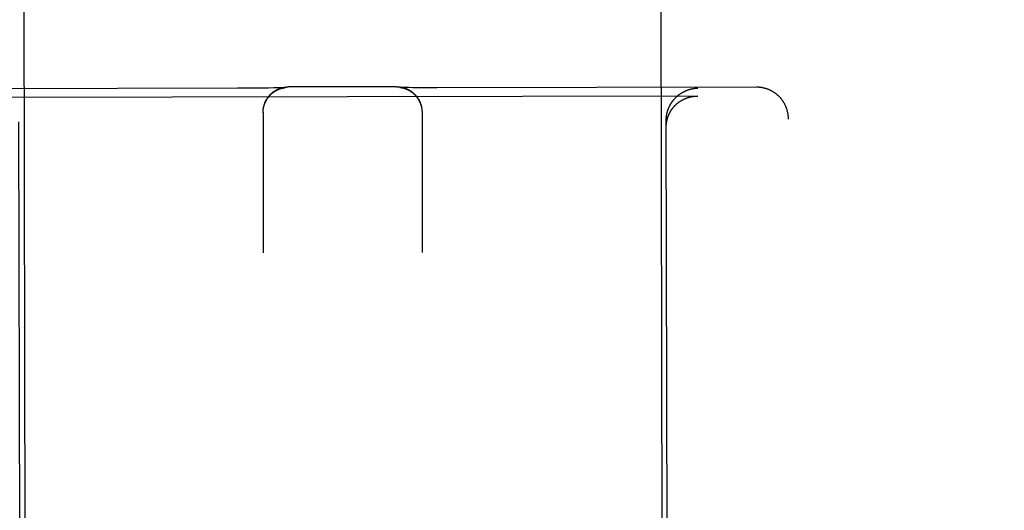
# Model space of a CAD drawing. Header units: inches. Extents: x 0 to 202, y 0 to 130.
# Tile 28 of 77: x 69.008 to 69.974, y 43.369 to 43.85. Entities that reach past the tile are written whole.
import ezdxf

# ---------------------------------------------------------------- set-up
doc = ezdxf.new("R2010")
doc.units = ezdxf.units.IN
doc.header["$LTSCALE"] = 11.091132
doc.header["$MEASUREMENT"] = 0
doc.linetypes.add('HIDDEN', pattern=[0.2, 0.1, -0.1])
doc.layers.get('0').update_dxf_attribs({"linetype": 'CONTINUOUS'})
for name, color, linetype in [('02___PRT_ALL_AXES', 7, 'CONTINUOUS'), ('DEFAULT_2', 8, 'HIDDEN'), ('DIMENSIONS', 7, 'CONTINUOUS')]:
    doc.layers.add(name, color=color, linetype=linetype)
doc.styles.get("Standard").update_dxf_attribs({"font": 'txt', "width": 0.8})
doc.dimstyles.new('DIMSTYLE_3', dxfattribs={"dimtxt": 0.925249, "dimasz": 1.186217, "dimexe": 0.09, "dimexo": 0.07, "dimgap": 0.039, "dimtad": 0, "dimtih": 1, "dimtoh": 1, "dimzin": 4, "dimdsep": 46, "dimtxsty": 'Standard', "dimblk": '_FILLED', "dimblk1": '_FILLED', "dimblk2": '_FILLED', "dimcen": 0.09, "dimadec": 0, "dimazin": 0, "dimtfac": 1, "dimtofl": 0, "dimtmove": 0, "dimatfit": 3, "dimldrblk": '_FILLED', "dimfxl": 0, "dimtolj": 1, "dimtzin": 4, "dimarcsym": 0})

# ---------------------------------------------------------------- blocks, each defined once
blk = doc.blocks.new('_FILLED')
at = {"color": 0, "linetype": 'ByBlock'}
blk.add_solid([(0, 0), (-1, 0.2), (-1, -0.2)], dxfattribs=at)
blk = doc.blocks.new('*D13')
at = {"layer": 'DIMENSIONS', "color": 2, "linetype": 'Continuous'}
for p, q in [((66.46605, 83.50723), (64.09362, 83.50723)), ((70.09105, 83.50723), (72.36949, 83.50723))]:
    blk.add_line(p, q, dxfattribs=at)
at = {"layer": 'DIMENSIONS', "color": 2, "linetype": 'Continuous', "xscale": 1.1862172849, "yscale": 1.1862172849, "zscale": 1.1862172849}
blk.add_blockref('_FILLED', (66.46605, 83.50723), dxfattribs=at)
at = {"layer": 'DIMENSIONS', "color": 2, "linetype": 'Continuous', "xscale": 1.1862172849, "yscale": 1.1862172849, "zscale": 1.1862172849, "rotation": 180}
blk.add_blockref('_FILLED', (70.09105, 83.50723), dxfattribs=at)
at = {"layer": 'DIMENSIONS', "color": 2, "linetype": 'Continuous', "insert": (72.83211, 83.96985), "char_height": 0.925249, "width": 2.9607983, "attachment_point": 1, "line_spacing_factor": 0.9}
blk.add_mtext('3.63', dxfattribs=at)

msp = doc.modelspace()

# ---------------------------------------------------------------- linework, layer by layer
at = {"layer": '02___PRT_ALL_AXES', "color": 8, "linetype": 'HIDDEN'}
for p, q in [((68.96565, 66.27405), (69.01408, 42.7741)), ((69.59065, 66.27534), (69.63907, 42.77539))]:
    msp.add_line(p, q, dxfattribs=at)
at = {"layer": 'DEFAULT_2', "color": 8, "linetype": 'HIDDEN'}
for p, q in [((69.2215, 43.78228), (68.91825, 43.78166)), ((69.22391, 43.78229), (69.2215, 43.78228)), ((69.23419, 43.78234), (69.22391, 43.78229)), ((69.2439, 43.78242), (69.23419, 43.78234)), ((69.25161, 43.78253), (69.2439, 43.78242)), ((69.25699, 43.78262), (69.25161, 43.78253)), ((69.26045, 43.7827), (69.25699, 43.78262)), ((69.26276, 43.78276), (69.26045, 43.7827)), ((69.26443, 43.78281), (69.26276, 43.78276)), ((69.2657, 43.78286), (69.26443, 43.78281)), ((69.26649, 43.78289), (69.2657, 43.78286)), ((69.26592, 43.7826), (69.26612, 43.78264)), ((69.26612, 43.78264), (69.2663, 43.78268)), ((69.2663, 43.78268), (69.26647, 43.78271)), ((69.26647, 43.78271), (69.26664, 43.78274)), ((69.26711, 43.78292), (69.26649, 43.78289)), ((69.26664, 43.78274), (69.26679, 43.78277)), ((69.26679, 43.78277), (69.26694, 43.7828)), ((69.26694, 43.7828), (69.26708, 43.78282)), ((69.26708, 43.78282), (69.26721, 43.78285)), ((69.2675, 43.78294), (69.26711, 43.78292)), ((69.26721, 43.78285), (69.26734, 43.78287)), ((69.26734, 43.78287), (69.26746, 43.78288)), ((69.26746, 43.78288), (69.26758, 43.7829)), ((69.2678, 43.78296), (69.2675, 43.78294)), ((69.26758, 43.7829), (69.26768, 43.78292)), ((69.26768, 43.78292), (69.26779, 43.78293)), ((69.26779, 43.78293), (69.26788, 43.78294)), ((69.26804, 43.78297), (69.2678, 43.78296)), ((69.26788, 43.78294), (69.26797, 43.78295)), ((69.26797, 43.78295), (69.26805, 43.78296)), ((69.26817, 43.78298), (69.26804, 43.78297)), ((69.26805, 43.78296), (69.26813, 43.78297)), ((69.26813, 43.78297), (69.26819, 43.78298)), ((69.26826, 43.78299), (69.26817, 43.78298)), ((69.26831, 43.78299), (69.26826, 43.78299)), ((69.26833, 43.78299), (69.26833, 43.78299)), ((69.3775, 43.78385), (69.27137, 43.78363)), ((69.38066, 43.78323), (69.38067, 43.78322)), ((69.38069, 43.78322), (69.38067, 43.78322)), ((69.38069, 43.78322), (69.3807, 43.78322)), ((69.38075, 43.78322), (69.3807, 43.78322)), ((69.38072, 43.78322), (69.38076, 43.78322)), ((69.38085, 43.78321), (69.38075, 43.78322)), ((69.38076, 43.78322), (69.38082, 43.78321)), ((69.38082, 43.78321), (69.38089, 43.7832)), ((69.38101, 43.7832), (69.38085, 43.78321)), ((69.38089, 43.7832), (69.38097, 43.78319)), ((69.38097, 43.78319), (69.38105, 43.78318)), ((69.38121, 43.78319), (69.38101, 43.7832)), ((69.38105, 43.78318), (69.38114, 43.78317)), ((69.38114, 43.78317), (69.38124, 43.78316)), ((69.38158, 43.78317), (69.38121, 43.78319)), ((69.38124, 43.78316), (69.38135, 43.78315)), ((69.38135, 43.78315), (69.38146, 43.78313)), ((69.38146, 43.78313), (69.38158, 43.78311)), ((69.38207, 43.78315), (69.38158, 43.78317)), ((69.38158, 43.78311), (69.3817, 43.78309)), ((69.3817, 43.78309), (69.38183, 43.78307)), ((69.38183, 43.78307), (69.38197, 43.78305)), ((69.38197, 43.78305), (69.38211, 43.78303)), ((69.38273, 43.78312), (69.38207, 43.78315)), ((69.38211, 43.78303), (69.38226, 43.783)), ((69.38226, 43.783), (69.38242, 43.78297)), ((69.38242, 43.78297), (69.38258, 43.78294)), ((69.38258, 43.78294), (69.38276, 43.7829)), ((69.38377, 43.78309), (69.38273, 43.78312)), ((69.38276, 43.7829), (69.38295, 43.78286)), ((69.38503, 43.78305), (69.38377, 43.78309)), ((69.3868, 43.783), (69.38503, 43.78305)), ((69.38958, 43.78294), (69.3868, 43.783)), ((69.39365, 43.78287), (69.38958, 43.78294)), ((69.39929, 43.78281), (69.39365, 43.78287)), ((69.40726, 43.78274), (69.39929, 43.78281)), ((69.41716, 43.78271), (69.40726, 43.78274)), ((69.73075, 43.78333), (69.41716, 43.78271)), ((69.67272, 43.77468), (68.97631, 43.77324)), ((69.67272, 43.77468), (69.67327, 43.77467)), ((69.24655, 43.75856), (69.24656, 43.75933)), ((69.24655, 43.75858), (69.24655, 43.75895)), ((69.24655, 43.75858), (69.24683, 43.62081)), ((69.24655, 43.75822), (69.24655, 43.75856)), ((69.24656, 43.75893), (69.24657, 43.7597)), ((69.40252, 43.76001), (69.40253, 43.75964)), ((69.40253, 43.75964), (69.40254, 43.75888)), ((69.40254, 43.75927), (69.40255, 43.75854)), ((69.40255, 43.7589), (69.40283, 43.62113)), ((69.00908, 42.77414), (69.00707, 43.74932)), ((69.64407, 42.77545), (69.64206, 43.75063)), ((69.76597, 41.85679), (69.76206, 43.75206))]:
    msp.add_line(p, q, dxfattribs=at)
for points in [[(69.24657, 43.75931), (69.24659, 43.76007), (69.24661, 43.76044), (69.24664, 43.76081), (69.24668, 43.76118), (69.24672, 43.76155), (69.24676, 43.76191), (69.24681, 43.76228), (69.24687, 43.76264), (69.24693, 43.76301), (69.247, 43.76337), (69.24707, 43.76372), (69.24715, 43.76408), (69.24723, 43.76443), (69.24732, 43.76479), (69.24741, 43.76515), (69.24751, 43.7655), (69.24761, 43.76585), (69.24772, 43.76619), (69.24783, 43.76653), (69.24795, 43.76688), (69.24807, 43.76722), (69.2482, 43.76757), (69.24833, 43.76791), (69.24847, 43.76824), (69.2486, 43.76856), (69.24875, 43.76889), (69.2489, 43.76922), (69.24905, 43.76954), (69.24922, 43.76987), (69.24938, 43.7702), (69.24956, 43.77053), (69.24973, 43.77084), (69.24991, 43.77115), (69.25009, 43.77147), (69.25028, 43.77178), (69.25048, 43.77209), (69.25068, 43.77239), (69.25088, 43.7727), (69.25109, 43.773), (69.2513, 43.77329), (69.25151, 43.77358), (69.25173, 43.77387), (69.25195, 43.77416), (69.25218, 43.77444), (69.25242, 43.77473), (69.25265, 43.775), (69.25288, 43.77527), (69.25312, 43.77553), (69.25337, 43.77579), (69.25362, 43.77606), (69.25388, 43.77632), (69.25413, 43.77657), (69.2544, 43.77682), (69.25466, 43.77706), (69.25492, 43.7773), (69.25519, 43.77754), (69.25546, 43.77777), (69.25575, 43.77801), (69.25603, 43.77824), (69.25632, 43.77846), (69.25661, 43.77868), (69.25691, 43.7789), (69.2572, 43.77911), (69.25751, 43.77932), (69.25781, 43.77952), (69.25812, 43.77972), (69.25843, 43.77992), (69.25874, 43.78011), (69.25906, 43.78029), (69.25937, 43.78047), (69.25969, 43.78064), (69.26002, 43.78082), (69.26035, 43.78098), (69.26068, 43.78115), (69.26101, 43.78131), (69.26134, 43.78146), (69.26167, 43.7816), (69.26201, 43.78174), (69.26235, 43.78188), (69.26269, 43.78201), (69.26304, 43.78214), (69.26338, 43.78226), (69.26373, 43.78238), (69.26408, 43.78249), (69.26443, 43.7826), (69.26478, 43.7827), (69.26514, 43.7828), (69.2655, 43.78289), (69.26586, 43.78298), (69.26622, 43.78306), (69.26658, 43.78313), (69.26694, 43.7832), (69.2673, 43.78327), (69.26767, 43.78333), (69.26804, 43.78339), (69.26841, 43.78343), (69.26877, 43.78348), (69.26914, 43.78352), (69.26951, 43.78355), (69.26988, 43.78358), (69.27025, 43.7836), (69.27063, 43.78362), (69.271, 43.78363), (69.27137, 43.78363)], [(69.24659, 43.75968), (69.24661, 43.76005), (69.24664, 43.76043), (69.24668, 43.7608), (69.24672, 43.76117), (69.24676, 43.76154), (69.24681, 43.76191), (69.24687, 43.76228), (69.24693, 43.76265), (69.247, 43.76301), (69.24708, 43.76338), (69.24716, 43.76374), (69.24724, 43.76411), (69.24733, 43.76447), (69.24742, 43.76483), (69.24753, 43.76519), (69.24763, 43.76555), (69.24774, 43.76591), (69.24786, 43.76626), (69.24798, 43.76661), (69.24811, 43.76696), (69.24824, 43.76731), (69.24838, 43.76766), (69.24852, 43.768), (69.24867, 43.76835), (69.24882, 43.76869), (69.24898, 43.76903), (69.24914, 43.76936), (69.24931, 43.76969), (69.24949, 43.77002), (69.24966, 43.77035), (69.24985, 43.77068), (69.25003, 43.771), (69.25023, 43.77132), (69.25042, 43.77164), (69.25063, 43.77195), (69.25083, 43.77226), (69.25104, 43.77257), (69.25126, 43.77287), (69.25148, 43.77317), (69.2517, 43.77347), (69.25193, 43.77376), (69.25216, 43.77405), (69.2524, 43.77434), (69.25264, 43.77462), (69.25289, 43.7749), (69.25314, 43.77518), (69.25339, 43.77545), (69.25365, 43.77572), (69.25391, 43.77598), (69.25417, 43.77624), (69.25444, 43.77649), (69.25471, 43.77674), (69.25499, 43.77699), (69.25526, 43.77723), (69.25555, 43.77747), (69.25583, 43.7777), (69.25612, 43.77793), (69.25641, 43.77815), (69.2567, 43.77837), (69.25699, 43.77859), (69.25729, 43.77879), (69.25758, 43.77899), (69.25787, 43.77919), (69.25816, 43.77937), (69.25845, 43.77955), (69.25873, 43.77972), (69.25901, 43.77988), (69.25928, 43.78004), (69.25954, 43.78018), (69.2598, 43.78032), (69.26005, 43.78046), (69.2603, 43.78058), (69.26054, 43.7807), (69.26078, 43.78082), (69.26102, 43.78093), (69.26125, 43.78103), (69.26148, 43.78113), (69.2617, 43.78123), (69.26192, 43.78132), (69.26213, 43.78141), (69.26234, 43.78149), (69.26254, 43.78157), (69.26274, 43.78164), (69.26293, 43.78172), (69.26311, 43.78178), (69.2633, 43.78185), (69.26347, 43.78191), (69.26365, 43.78196), (69.26381, 43.78202), (69.26398, 43.78207), (69.26414, 43.78212), (69.26429, 43.78217), (69.26444, 43.78221), (69.26459, 43.78226), (69.26474, 43.7823), (69.26487, 43.78233), (69.26501, 43.78237), (69.26514, 43.7824), (69.26526, 43.78244), (69.26538, 43.78247), (69.2655, 43.7825), (69.26561, 43.78252), (69.26572, 43.78255), (69.26582, 43.78257), (69.26592, 43.7826)], [(69.26819, 43.78298), (69.26824, 43.78298), (69.26826, 43.78299)], [(69.26828, 43.78299), (69.26832, 43.78299), (69.26833, 43.78299)], [(69.3775, 43.78385), (69.37787, 43.78385), (69.37824, 43.78384), (69.3786, 43.78383), (69.37897, 43.78381), (69.37934, 43.78379), (69.37971, 43.78376), (69.38007, 43.78372), (69.38044, 43.78368), (69.38081, 43.78364), (69.38117, 43.78359), (69.38153, 43.78353), (69.38189, 43.78347), (69.38225, 43.7834), (69.38261, 43.78333), (69.38297, 43.78326), (69.38332, 43.78318), (69.38368, 43.78309), (69.38403, 43.783), (69.38438, 43.7829), (69.38474, 43.7828), (69.38508, 43.78269), (69.38542, 43.78258), (69.38577, 43.78246), (69.38611, 43.78234), (69.38645, 43.78221), (69.38679, 43.78208), (69.38712, 43.78195), (69.38745, 43.78181), (69.38779, 43.78166), (69.38812, 43.78151), (69.38844, 43.78135), (69.38876, 43.78119), (69.38908, 43.78103), (69.3894, 43.78086), (69.38972, 43.78069), (69.39004, 43.78051), (69.39035, 43.78033), (69.39065, 43.78014), (69.39095, 43.77995), (69.39125, 43.77976), (69.39155, 43.77956), (69.39185, 43.77935), (69.39215, 43.77915), (69.39244, 43.77894), (69.39272, 43.77872), (69.393, 43.7785), (69.39328, 43.77828), (69.39356, 43.77805), (69.39384, 43.77781), (69.39411, 43.77758), (69.39437, 43.77734), (69.39463, 43.7771), (69.39489, 43.77686), (69.39515, 43.77661), (69.3954, 43.77635), (69.39566, 43.77609), (69.3959, 43.77582), (69.39614, 43.77556), (69.39638, 43.77529), (69.39662, 43.77502), (69.39685, 43.77474), (69.39708, 43.77446), (69.3973, 43.77417), (69.39752, 43.77389), (69.39774, 43.7736), (69.39795, 43.7733), (69.39816, 43.773), (69.39836, 43.7727), (69.39856, 43.7724), (69.39875, 43.7721), (69.39894, 43.77178), (69.39913, 43.77147), (69.39931, 43.77116), (69.39948, 43.77084), (69.39966, 43.77052), (69.39982, 43.7702), (69.39999, 43.76987), (69.40015, 43.76954), (69.4003, 43.76921), (69.40045, 43.76888), (69.40059, 43.76855), (69.40073, 43.76821), (69.40086, 43.76787), (69.40099, 43.76753), (69.40112, 43.76719), (69.40123, 43.76684), (69.40135, 43.7665), (69.40146, 43.76615), (69.40156, 43.7658), (69.40166, 43.76544), (69.40176, 43.76509), (69.40184, 43.76474), (69.40193, 43.76438), (69.40201, 43.76402), (69.40208, 43.76366), (69.40215, 43.7633), (69.40221, 43.76294), (69.40227, 43.76258), (69.40232, 43.76221), (69.40237, 43.76185), (69.40241, 43.76148), (69.40244, 43.76111), (69.40248, 43.76075), (69.4025, 43.76038)], [(69.38295, 43.78286), (69.38315, 43.78282), (69.38325, 43.7828), (69.38336, 43.78277), (69.38347, 43.78275), (69.38359, 43.78272), (69.3837, 43.78269), (69.38383, 43.78266), (69.38396, 43.78262), (69.38409, 43.78259), (69.38423, 43.78255), (69.38437, 43.78251), (69.38452, 43.78247), (69.38467, 43.78243), (69.38483, 43.78238), (69.38499, 43.78233), (69.38515, 43.78228), (69.38532, 43.78223), (69.38549, 43.78217), (69.38567, 43.78211), (69.38585, 43.78205), (69.38603, 43.78198), (69.38622, 43.78191), (69.38642, 43.78184), (69.38662, 43.78176), (69.38683, 43.78168), (69.38704, 43.7816), (69.38726, 43.78151), (69.38748, 43.78141), (69.38771, 43.78131), (69.38794, 43.78121), (69.38818, 43.7811), (69.38842, 43.78099), (69.38866, 43.78087), (69.38891, 43.78074), (69.38916, 43.78061), (69.38942, 43.78048), (69.38968, 43.78033), (69.38995, 43.78018), (69.39023, 43.78002), (69.39051, 43.77985), (69.3908, 43.77967), (69.39109, 43.77949), (69.39138, 43.7793), (69.39168, 43.7791), (69.39197, 43.7789), (69.39227, 43.77868), (69.39256, 43.77847), (69.39286, 43.77824), (69.39315, 43.77802), (69.39343, 43.77778), (69.39372, 43.77755), (69.394, 43.77731), (69.39427, 43.77706), (69.39455, 43.77681), (69.39482, 43.77656), (69.39508, 43.7763), (69.39534, 43.77604), (69.3956, 43.77577), (69.39586, 43.7755), (69.39611, 43.77523), (69.39636, 43.77495), (69.3966, 43.77467), (69.39684, 43.77438), (69.39708, 43.77409), (69.39731, 43.7738), (69.39753, 43.7735), (69.39776, 43.7732), (69.39797, 43.7729), (69.39819, 43.77259), (69.3984, 43.77228), (69.3986, 43.77197), (69.3988, 43.77165), (69.39899, 43.77133), (69.39918, 43.77101), (69.39937, 43.77069), (69.39955, 43.77036), (69.39972, 43.77003), (69.39989, 43.7697), (69.40006, 43.76936), (69.40022, 43.76902), (69.40037, 43.76868), (69.40052, 43.76834), (69.40067, 43.76799), (69.40081, 43.76765), (69.40094, 43.7673), (69.40107, 43.76695), (69.4012, 43.76659), (69.40132, 43.76624), (69.40143, 43.76588), (69.40154, 43.76552), (69.40164, 43.76516), (69.40174, 43.7648), (69.40183, 43.76444), (69.40192, 43.76408), (69.402, 43.76371), (69.40207, 43.76334), (69.40214, 43.76298), (69.40221, 43.76261), (69.40226, 43.76224), (69.40232, 43.76187), (69.40237, 43.7615), (69.40241, 43.76112), (69.40245, 43.76075), (69.40248, 43.76038), (69.4025, 43.76001)], [(69.64206, 43.75063), (69.64207, 43.75092), (69.64207, 43.75121), (69.64207, 43.75149), (69.64208, 43.75178), (69.64209, 43.75206), (69.64211, 43.75235), (69.64212, 43.75263), (69.64214, 43.75291), (69.64216, 43.7532), (69.64219, 43.75348), (69.64221, 43.75376), (69.64224, 43.75403), (69.64227, 43.75431), (69.64231, 43.75459), (69.64234, 43.75486), (69.64238, 43.75514), (69.64242, 43.75541), (69.64246, 43.75568), (69.64251, 43.75595), (69.64256, 43.75622), (69.64261, 43.75649), (69.64266, 43.75676), (69.64271, 43.75702), (69.64277, 43.75729), (69.64282, 43.75755), (69.64288, 43.75781), (69.64294, 43.75807), (69.64301, 43.75833), (69.64307, 43.75859), (69.64314, 43.75884), (69.64321, 43.7591), (69.64328, 43.75935), (69.64335, 43.7596), (69.64343, 43.75985), (69.64351, 43.7601), (69.64358, 43.76035), (69.64367, 43.76059), (69.64375, 43.76084), (69.64383, 43.76108), (69.64392, 43.76132), (69.644, 43.76156), (69.64409, 43.7618), (69.64418, 43.76204), (69.64428, 43.76228), (69.64437, 43.76251), (69.64446, 43.76274), (69.64456, 43.76297), (69.64466, 43.7632), (69.64476, 43.76343), (69.64486, 43.76366), (69.64496, 43.76388), (69.64507, 43.76411), (69.64517, 43.76433), (69.64528, 43.76455), (69.64539, 43.76477), (69.6455, 43.76499), (69.64561, 43.76521), (69.64572, 43.76542), (69.64583, 43.76563), (69.64595, 43.76585), (69.64606, 43.76606), (69.64618, 43.76627), (69.6463, 43.76647), (69.64642, 43.76668), (69.64654, 43.76688), (69.64666, 43.76709), (69.64678, 43.76729), (69.64691, 43.76749), (69.64703, 43.76769), (69.64716, 43.76788), (69.64729, 43.76808), (69.64742, 43.76827), (69.64755, 43.76847), (69.64768, 43.76866), (69.64781, 43.76885), (69.64794, 43.76904), (69.64808, 43.76922), (69.64821, 43.76941), (69.64835, 43.76959), (69.64848, 43.76978), (69.64862, 43.76996), (69.64876, 43.77014), (69.6489, 43.77032), (69.64904, 43.77049), (69.64918, 43.77067), (69.64932, 43.77084), (69.64947, 43.77102), (69.64961, 43.77119), (69.64976, 43.77136), (69.6499, 43.77152), (69.65005, 43.77169), (69.65019, 43.77186), (69.65034, 43.77202), (69.65049, 43.77218), (69.65064, 43.77235), (69.65079, 43.77251), (69.65094, 43.77266), (69.65109, 43.77282), (69.65125, 43.77298), (69.6514, 43.77313), (69.65155, 43.77329), (69.65171, 43.77344), (69.65186, 43.77359), (69.65202, 43.77374), (69.65218, 43.77388), (69.65233, 43.77403), (69.65249, 43.77418), (69.65265, 43.77432), (69.65281, 43.77446), (69.65297, 43.7746), (69.65313, 43.77474), (69.65329, 43.77488), (69.65345, 43.77502), (69.65362, 43.77515), (69.65378, 43.77529), (69.65394, 43.77542), (69.65411, 43.77555), (69.65427, 43.77568), (69.65444, 43.77581), (69.6546, 43.77594), (69.65477, 43.77607), (69.65494, 43.77619), (69.6551, 43.77631), (69.65527, 43.77644), (69.65544, 43.77656), (69.65561, 43.77668), (69.65578, 43.7768), (69.65595, 43.77691), (69.65612, 43.77703), (69.65629, 43.77714), (69.65646, 43.77726), (69.65663, 43.77737), (69.6568, 43.77748), (69.65698, 43.77759), (69.65715, 43.7777), (69.65732, 43.7778), (69.65749, 43.77791), (69.65767, 43.77801), (69.65784, 43.77812), (69.65802, 43.77822), (69.65819, 43.77832), (69.65837, 43.77842), (69.65854, 43.77852), (69.65872, 43.77861), (69.6589, 43.77871), (69.65907, 43.7788), (69.65925, 43.7789), (69.65943, 43.77899), (69.65961, 43.77908), (69.65978, 43.77917), (69.65996, 43.77926), (69.66014, 43.77934), (69.66032, 43.77943), (69.6605, 43.77951), (69.66068, 43.7796), (69.66086, 43.77968), (69.66104, 43.77976), (69.66122, 43.77984), (69.6614, 43.77992), (69.66158, 43.77999), (69.66176, 43.78007), (69.66194, 43.78014), (69.66212, 43.78022), (69.6623, 43.78029), (69.66248, 43.78036), (69.66267, 43.78043), (69.66285, 43.7805), (69.66303, 43.78056), (69.66321, 43.78063), (69.66339, 43.7807), (69.66358, 43.78076), (69.66376, 43.78082), (69.66394, 43.78088), (69.66412, 43.78094), (69.66431, 43.781), (69.66449, 43.78106), (69.66467, 43.78112), (69.66486, 43.78117), (69.66504, 43.78123), (69.66522, 43.78128), (69.66541, 43.78133), (69.66559, 43.78138), (69.66577, 43.78143), (69.66596, 43.78148), (69.66614, 43.78153), (69.66633, 43.78157), (69.66651, 43.78162), (69.66669, 43.78166), (69.66688, 43.7817), (69.66706, 43.78174), (69.66724, 43.78178), (69.66743, 43.78182), (69.66761, 43.78186), (69.66779, 43.7819), (69.66798, 43.78193), (69.66816, 43.78197), (69.66835, 43.782), (69.66853, 43.78203), (69.66871, 43.78206)], [(69.66871, 43.78206), (69.6689, 43.78209), (69.66908, 43.78212), (69.66926, 43.78215), (69.66945, 43.78218), (69.66963, 43.7822), (69.66981, 43.78223), (69.66999, 43.78225), (69.67018, 43.78227), (69.67036, 43.78229), (69.67054, 43.78231), (69.67072, 43.78233), (69.6709, 43.78235), (69.67109, 43.78237), (69.67127, 43.78238), (69.67145, 43.7824), (69.67163, 43.78241), (69.67181, 43.78242), (69.67199, 43.78243), (69.67217, 43.78244), (69.67235, 43.78245), (69.67253, 43.78246), (69.67271, 43.78247), (69.67289, 43.78247), (69.67307, 43.78248), (69.67325, 43.78248)], [(69.76206, 43.75206), (69.76206, 43.75248), (69.76205, 43.75293), (69.76203, 43.75337), (69.76201, 43.75382), (69.76198, 43.75427), (69.76194, 43.75472), (69.7619, 43.75516), (69.76185, 43.75561), (69.7618, 43.75606), (69.76174, 43.7565), (69.76167, 43.75694), (69.7616, 43.75739), (69.76152, 43.75783), (69.76143, 43.75827), (69.76134, 43.7587), (69.76124, 43.75914), (69.76113, 43.75958), (69.76102, 43.76001), (69.7609, 43.76044), (69.76078, 43.76087), (69.76065, 43.7613), (69.76052, 43.76173), (69.76037, 43.76215), (69.76023, 43.76258), (69.76007, 43.763), (69.75991, 43.76341), (69.75975, 43.76383), (69.75958, 43.76424), (69.7594, 43.76465), (69.75922, 43.76506), (69.75903, 43.76546), (69.75883, 43.76587), (69.75863, 43.76627), (69.75843, 43.76666), (69.75822, 43.76705), (69.758, 43.76744), (69.75778, 43.76783), (69.75755, 43.76821), (69.75732, 43.76859), (69.75708, 43.76897), (69.75683, 43.76934), (69.75659, 43.76971), (69.75633, 43.77008), (69.75607, 43.77044), (69.75581, 43.7708), (69.75554, 43.77115), (69.75527, 43.7715), (69.75499, 43.77185), (69.7547, 43.77219), (69.75442, 43.77253), (69.75412, 43.77286), (69.75383, 43.77319), (69.75352, 43.77352), (69.75322, 43.77384), (69.75291, 43.77415), (69.75259, 43.77447), (69.75227, 43.77477), (69.75195, 43.77508), (69.75162, 43.77537), (69.75129, 43.77567), (69.75095, 43.77595), (69.75061, 43.77624), (69.75027, 43.77652), (69.74992, 43.77679), (69.74957, 43.77706), (69.74922, 43.77732), (69.74886, 43.77758), (69.7485, 43.77783), (69.74813, 43.77808), (69.74776, 43.77832), (69.74739, 43.77856), (69.74702, 43.77879), (69.74664, 43.77902), (69.74626, 43.77924), (69.74587, 43.77945), (69.74548, 43.77966), (69.74509, 43.77987), (69.7447, 43.78007), (69.74431, 43.78026), (69.74391, 43.78045), (69.74351, 43.78063), (69.74311, 43.7808), (69.7427, 43.78098), (69.74229, 43.78114), (69.74188, 43.7813), (69.74146, 43.78146), (69.74104, 43.78161), (69.74062, 43.78175), (69.7402, 43.78188), (69.73978, 43.78201), (69.73937, 43.78213), (69.73896, 43.78225), (69.73856, 43.78235), (69.73816, 43.78245), (69.73776, 43.78255), (69.73737, 43.78263), (69.73699, 43.78271), (69.7366, 43.78279), (69.73622, 43.78286), (69.73584, 43.78292), (69.73547, 43.78298), (69.73509, 43.78304), (69.73472, 43.78309), (69.73435, 43.78313), (69.73398, 43.78317), (69.73362, 43.78321), (69.73325, 43.78324), (69.73289, 43.78326), (69.73252, 43.78329), (69.73216, 43.7833), (69.7318, 43.78332), (69.73144, 43.78333), (69.73108, 43.78333), (69.73075, 43.78333)], [(69.64208, 43.74391), (69.64208, 43.7442), (69.64208, 43.74449), (69.64209, 43.74477), (69.6421, 43.74506), (69.64211, 43.74534), (69.64212, 43.74563), (69.64214, 43.74591), (69.64216, 43.74619), (69.64218, 43.74647), (69.6422, 43.74675), (69.64223, 43.74703), (69.64226, 43.74731), (69.64229, 43.74759), (69.64232, 43.74786), (69.64236, 43.74813), (69.6424, 43.74841), (69.64244, 43.74868), (69.64248, 43.74895), (69.64252, 43.74922), (69.64257, 43.74948), (69.64262, 43.74975), (69.64267, 43.75002), (69.64272, 43.75028), (69.64278, 43.75054), (69.64284, 43.7508), (69.6429, 43.75106), (69.64296, 43.75132), (69.64302, 43.75158), (69.64309, 43.75183), (69.64315, 43.75208), (69.64322, 43.75234), (69.6433, 43.75259), (69.64337, 43.75284), (69.64344, 43.75308), (69.64352, 43.75333), (69.6436, 43.75357), (69.64368, 43.75382), (69.64376, 43.75406), (69.64385, 43.7543), (69.64393, 43.75454), (69.64402, 43.75478), (69.64411, 43.75501), (69.6442, 43.75525), (69.64429, 43.75548), (69.64438, 43.75571), (69.64448, 43.75594), (69.64457, 43.75617), (69.64467, 43.75639), (69.64477, 43.75662), (69.64487, 43.75684), (69.64498, 43.75706), (69.64508, 43.75728), (69.64519, 43.7575), (69.64529, 43.75772), (69.6454, 43.75794), (69.64551, 43.75815), (69.64562, 43.75836), (69.64573, 43.75857), (69.64585, 43.75878), (69.64596, 43.75899), (69.64608, 43.7592), (69.64619, 43.7594), (69.64631, 43.75961), (69.64643, 43.75981), (69.64655, 43.76001), (69.64668, 43.76021), (69.6468, 43.7604), (69.64692, 43.7606), (69.64705, 43.76079), (69.64718, 43.76099), (69.6473, 43.76118), (69.64743, 43.76137), (69.64756, 43.76156), (69.64769, 43.76174), (69.64782, 43.76193), (69.64796, 43.76211), (69.64809, 43.76229), (69.64823, 43.76247), (69.64836, 43.76265), (69.6485, 43.76283), (69.64864, 43.76301), (69.64877, 43.76318), (69.64891, 43.76336), (69.64905, 43.76353), (69.6492, 43.7637), (69.64934, 43.76387), (69.64948, 43.76404), (69.64962, 43.7642), (69.64977, 43.76437), (69.64992, 43.76453), (69.65006, 43.76469), (69.65021, 43.76485), (69.65036, 43.76501), (69.65051, 43.76517), (69.65066, 43.76533), (69.65081, 43.76548), (69.65096, 43.76563), (69.65111, 43.76579), (69.65126, 43.76594), (69.65141, 43.76609), (69.65157, 43.76623), (69.65172, 43.76638), (69.65188, 43.76652), (69.65204, 43.76667), (69.65219, 43.76681), (69.65235, 43.76695), (69.65251, 43.76709), (69.65267, 43.76723), (69.65283, 43.76737), (69.65299, 43.7675), (69.65315, 43.76764), (69.65331, 43.76777), (69.65347, 43.7679), (69.65363, 43.76803), (69.65379, 43.76816), (69.65396, 43.76828), (69.65412, 43.76841), (69.65429, 43.76854), (69.65445, 43.76866), (69.65462, 43.76878), (69.65478, 43.7689), (69.65495, 43.76902), (69.65512, 43.76914), (69.65529, 43.76925), (69.65545, 43.76937), (69.65562, 43.76948), (69.65579, 43.7696), (69.65596, 43.76971), (69.65613, 43.76982), (69.6563, 43.76993), (69.65647, 43.77003), (69.65665, 43.77014), (69.65682, 43.77024), (69.65699, 43.77035), (69.65716, 43.77045), (69.65734, 43.77055), (69.65751, 43.77065), (69.65768, 43.77075), (69.65786, 43.77085), (69.65803, 43.77094), (69.65821, 43.77104), (69.65838, 43.77113), (69.65856, 43.77122), (69.65873, 43.77131), (69.65891, 43.7714), (69.65909, 43.77149), (69.65927, 43.77158), (69.65944, 43.77166), (69.65962, 43.77175), (69.6598, 43.77183), (69.65998, 43.77191), (69.66016, 43.77199), (69.66033, 43.77207), (69.66051, 43.77215), (69.66069, 43.77223), (69.66087, 43.7723), (69.66105, 43.77238), (69.66123, 43.77245), (69.66141, 43.77252), (69.66159, 43.77259), (69.66177, 43.77266), (69.66195, 43.77273), (69.66214, 43.7728), (69.66232, 43.77286), (69.6625, 43.77293), (69.66268, 43.77299), (69.66286, 43.77305), (69.66304, 43.77311), (69.66323, 43.77317), (69.66341, 43.77323), (69.66359, 43.77329), (69.66377, 43.77334), (69.66396, 43.7734), (69.66414, 43.77345), (69.66432, 43.7735), (69.66451, 43.77356), (69.66469, 43.77361), (69.66487, 43.77365), (69.66506, 43.7737), (69.66524, 43.77375), (69.66542, 43.77379), (69.66561, 43.77384), (69.66579, 43.77388), (69.66597, 43.77392), (69.66616, 43.77396), (69.66634, 43.774), (69.66652, 43.77404), (69.66671, 43.77408), (69.66689, 43.77412), (69.66708, 43.77415), (69.66726, 43.77418), (69.66744, 43.77422), (69.66763, 43.77425), (69.66781, 43.77428), (69.66799, 43.77431), (69.66818, 43.77434), (69.66836, 43.77436), (69.66854, 43.77439), (69.66873, 43.77441)], [(69.66873, 43.77441), (69.66891, 43.77444), (69.66909, 43.77446), (69.66928, 43.77448), (69.66946, 43.7745), (69.66964, 43.77452), (69.66983, 43.77454), (69.67001, 43.77455), (69.67019, 43.77457), (69.67037, 43.77458), (69.67056, 43.7746), (69.67074, 43.77461), (69.67092, 43.77462), (69.6711, 43.77463), (69.67128, 43.77464), (69.67146, 43.77465), (69.67165, 43.77466), (69.67183, 43.77466), (69.67201, 43.77467), (69.67219, 43.77467), (69.67237, 43.77468), (69.67255, 43.77468)], [(69.4025, 43.76038), (69.40252, 43.75963), (69.40254, 43.75926)]]:
    msp.add_lwpolyline(points, dxfattribs=at)

# ---------------------------------------------------------------- dimensions: what is measured, and where the dimension line sits
at = {"layer": 'DIMENSIONS', "color": 2, "linetype": 'Continuous'}
dim = msp.add_linear_dim(base=(66.4660504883, 83.5072279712), p1=(70.0910504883, 91.0869135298), p2=(66.4660504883, 41.8359135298), angle=180, dimstyle='DIMSTYLE_3', dxfattribs=at)
dim.commit()
dim.dimension.update_dxf_attribs({"geometry": '*D13', "text_midpoint": (74.3125125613, 83.5072279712), "dimtype": 160})

doc.saveas('drawing.dxf')
